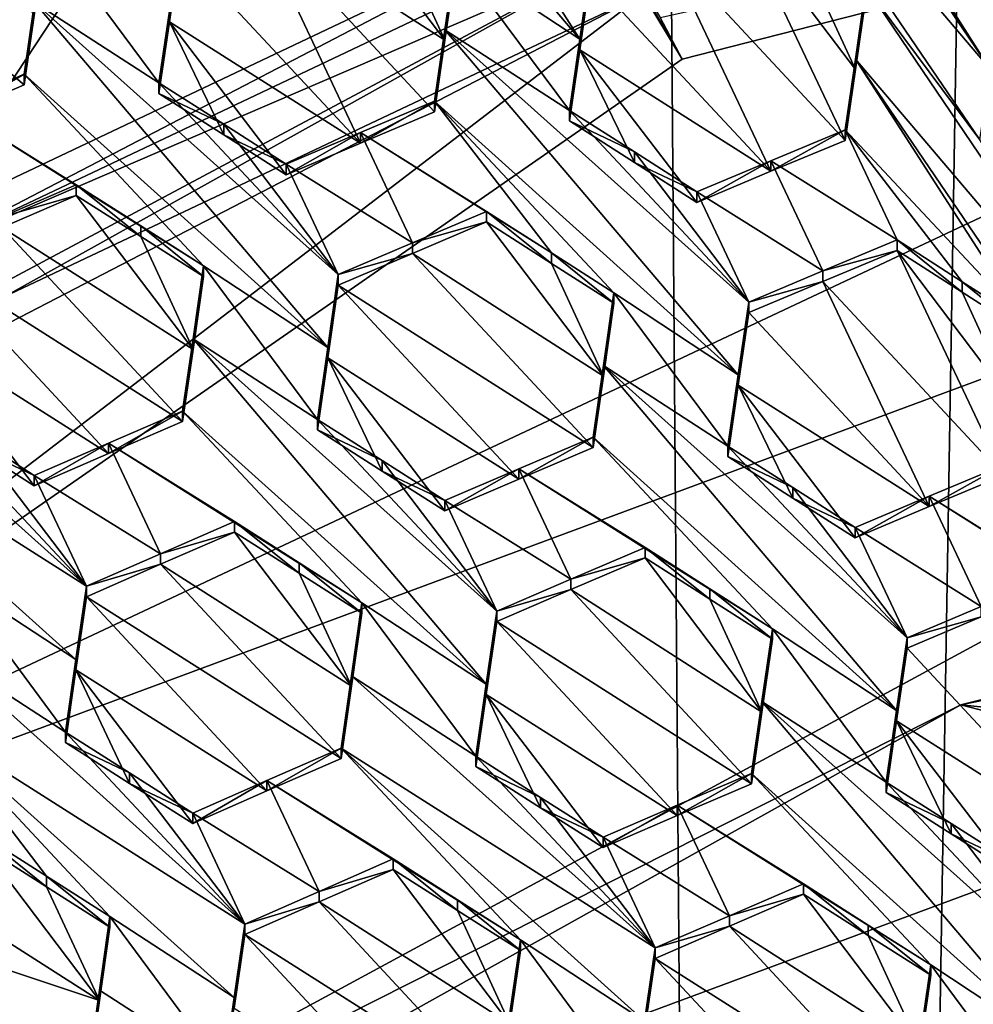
# Model space of a CAD drawing. Header units: metres. Extents: x -28 to 28, y -243 to 28.
# Tile 41 of 147: x -4.51 to -2.97, y -218.3 to -216.71. Entities that reach past the tile are written whole.
import ezdxf

# ---------------------------------------------------------------- set-up
doc = ezdxf.new("R2010")
doc.units = ezdxf.units.M
doc.layers.add('solid_10661043', color=7, linetype='CONTINUOUS')

msp = doc.modelspace()

# ---------------------------------------------------------------- linework, layer by layer
at = {"layer": 'solid_10661043'}
for points in [[(-6.468189, -240.147827, 149.682373), (-2.982479, -33.177227, 120.627815), (-7.076779, -32.296349, 120.462425)], [(-6.468189, -240.147827, 149.682373), (0, -240.141998, 149.723801), (-2.982479, -33.177227, 120.627815)], [(0, -240.141998, 149.723801), (-0.000043, -33.363544, 120.662979), (-2.982479, -33.177227, 120.627815)], [(-3.305357, -235.757614, 145.381073), (-6.610481, -235.649948, 145.324188), (-4.885979, -33.363503, 116.919937)], [(-3.305357, -235.757614, 145.381073), (-4.885979, -33.363503, 116.919937), (0.002991, -33.878384, 117.022713)], [(0, -235.869141, 145.41066), (-3.305357, -235.757614, 145.381073), (0.002991, -33.878384, 117.022713)], [(-6.575505, -215.061996, 117.909462), (-3.321812, -214.984421, 117.180382), (-8.696975, -218.756622, 118.191139)], [(-5.715565, -217.712433, 117.911346), (-8.696975, -218.756622, 118.191139), (-3.321812, -214.984421, 117.180382)], [(-4.675, -217.038528, 117.730774), (-5.715565, -217.712433, 117.911346), (-3.321812, -214.984421, 117.180382)], [(-4.675, -217.038528, 117.730774), (-3.321812, -214.984421, 117.180382), (-3.550502, -216.505035, 117.587822)], [(-2.291214, -216.954559, 130.580948), (-2.988216, -215.623138, 129.660416), (-2.731818, -216.164764, 130.03067)], [(-2.291214, -216.954559, 130.580948), (-2.547612, -216.412933, 130.210678), (-2.988216, -215.623138, 129.660416)], [(-2.938753, -216.788666, 130.371231), (-3.66962, -215.687775, 129.584198), (-3.396086, -216.112854, 129.886505)], [(-2.938753, -216.788666, 130.371231), (-3.21188, -216.360809, 130.067337), (-3.66962, -215.687775, 129.584198)], [(-2.938753, -216.788666, 130.371231), (-3.396086, -216.112854, 129.886505), (-3.413234, -216.229965, 129.952713)], [(-4.07746, -216.181808, 129.793335), (-3.803957, -216.607346, 130.094788), (-3.602967, -216.740097, 130.213013)], [(-3.876148, -216.312378, 129.910156), (-4.07746, -216.181808, 129.793335), (-3.602967, -216.740097, 130.213013)], [(-5.591261, -218.268219, 117.749687), (-3.436957, -216.772644, 117.348946), (-1.191051, -216.198929, 117.195221)], [(-0.464979, -216.367477, 117.240387), (-5.591261, -218.268219, 117.749687), (-1.191051, -216.198929, 117.195221)], [(-1.191051, -216.198929, 117.195221), (-3.436957, -216.772644, 117.348946), (-3.472739, -216.705154, 117.361374)], [(-2.955482, -216.902908, 130.435806), (-3.413234, -216.229965, 129.952713), (-3.139688, -216.654984, 130.254913)], [(-2.938753, -216.788666, 130.371231), (-3.413234, -216.229965, 129.952713), (-2.955482, -216.902908, 130.435806)], [(-3.876148, -216.312378, 129.910156), (-3.602967, -216.740097, 130.213013), (-3.585839, -216.62262, 130.148758)], [(-2.938753, -216.788666, 130.371231), (-2.921571, -216.671417, 130.30455), (-3.21188, -216.360809, 130.067337)], [(-0.464979, -216.367477, 117.240387), (-5.300373, -218.985519, 116.46067), (-5.591261, -218.268219, 117.749687)], [(-0.464979, -216.367477, 117.240387), (-0.440793, -217.183655, 115.977867), (-5.300373, -218.985519, 116.46067)], [(-4.130122, -216.543381, 129.914597), (-3.821067, -216.741943, 130.09462), (-4.010076, -216.492645, 129.911789)], [(-3.821067, -216.741943, 130.09462), (-3.905018, -216.559799, 129.972626), (-4.010076, -216.492645, 129.911789)], [(-4.675, -217.090286, 117.53759), (-3.550502, -216.505035, 117.587822), (-3.550502, -216.556793, 117.394638)], [(-4.675, -217.038528, 117.730774), (-3.550502, -216.505035, 117.587822), (-4.675, -217.090286, 117.53759)], [(-3.1736, -216.903824, 130.321472), (-3.345808, -216.539627, 130.074326), (-3.465875, -216.589554, 130.080139)], [(-3.15685, -216.789246, 130.257462), (-3.240729, -216.607086, 130.134125), (-3.345808, -216.539627, 130.074326)], [(-3.1736, -216.903824, 130.321472), (-3.15685, -216.789246, 130.257462), (-3.345808, -216.539627, 130.074326)], [(-4.502136, -216.814102, 129.980515), (-4.485296, -216.697784, 129.920395), (-4.808856, -216.556412, 129.766083)], [(-4.622119, -216.865707, 129.979935), (-4.502136, -216.814102, 129.980515), (-4.808856, -216.556412, 129.766083)], [(-4.675, -217.090286, 117.53759), (-3.550502, -216.556793, 117.394638), (-3.535815, -216.599625, 117.333099)], [(-4.250107, -216.594269, 129.916656), (-3.957904, -216.908356, 130.158737), (-4.130122, -216.543381, 129.914597)], [(-4.130122, -216.543381, 129.914597), (-3.957904, -216.908356, 130.158737), (-3.837868, -216.857452, 130.156631)], [(-4.130122, -216.543381, 129.914597), (-3.837868, -216.857452, 130.156631), (-3.821067, -216.741943, 130.09462)], [(-4.485296, -216.680634, 129.984406), (-4.284019, -216.810944, 130.103256), (-4.468225, -216.56282, 129.923111)], [(-4.267192, -216.69487, 130.042603), (-4.468225, -216.56282, 129.923111), (-4.284019, -216.810944, 130.103256)], [(-3.821067, -216.741943, 130.09462), (-3.803957, -216.62442, 130.031067), (-3.905018, -216.559799, 129.972626)], [(-5.715565, -217.764206, 117.718163), (-4.675, -217.090286, 117.53759), (-3.535815, -216.599625, 117.333099)], [(-5.700878, -217.807022, 117.656624), (-5.715565, -217.764206, 117.718163), (-3.535815, -216.599625, 117.333099)], [(-5.700878, -217.807022, 117.656624), (-3.535815, -216.599625, 117.333099), (-3.500044, -216.667099, 117.320671)], [(-4.267192, -216.71199, 129.978729), (-3.957904, -216.908356, 130.158737), (-4.250107, -216.594269, 129.916656)], [(-4.267192, -216.71199, 129.978729), (-4.250107, -216.594269, 129.916656), (-4.267192, -216.69487, 130.042603)], [(-3.293668, -216.953888, 130.326767), (-3.465875, -216.589554, 130.080139), (-3.585839, -216.639664, 130.085144)], [(-3.436957, -216.772644, 117.348946), (-3.500044, -216.667099, 117.320671), (-3.535815, -216.599625, 117.333099)], [(-3.472739, -216.705154, 117.361374), (-3.436957, -216.772644, 117.348946), (-3.535815, -216.599625, 117.333099)], [(-3.293668, -216.953888, 130.326767), (-3.1736, -216.903824, 130.321472), (-3.465875, -216.589554, 130.080139)], [(-3.821067, -216.724899, 130.158264), (-3.61975, -216.855301, 130.275589), (-3.803957, -216.607346, 130.094788)], [(-3.821067, -216.741943, 130.09462), (-3.803957, -216.607346, 130.094788), (-3.803957, -216.62442, 130.031067)], [(-3.821067, -216.741943, 130.09462), (-3.821067, -216.724899, 130.158264), (-3.803957, -216.607346, 130.094788)], [(-3.602967, -216.740097, 130.213013), (-3.803957, -216.607346, 130.094788), (-3.61975, -216.855301, 130.275589)], [(-3.15685, -216.789246, 130.257462), (-3.139688, -216.671967, 130.191528), (-3.240729, -216.607086, 130.134125)], [(-3.602967, -216.740097, 130.213013), (-3.585839, -216.639664, 130.085144), (-3.585839, -216.62262, 130.148758)], [(-3.293668, -216.953888, 130.326767), (-3.585839, -216.639664, 130.085144), (-3.602967, -216.757111, 130.149475)], [(-3.602967, -216.740097, 130.213013), (-3.602967, -216.757111, 130.149475), (-3.585839, -216.639664, 130.085144)], [(-5.700878, -217.807022, 117.656624), (-3.500044, -216.667099, 117.320671), (-4.624999, -217.199829, 117.463409)], [(-5.591261, -218.268219, 117.749687), (-3.500044, -216.667099, 117.320671), (-3.436957, -216.772644, 117.348946)], [(-5.591261, -218.268219, 117.749687), (-4.624999, -217.199829, 117.463409), (-3.500044, -216.667099, 117.320671)], [(-3.15685, -216.789246, 130.257462), (-3.139688, -216.654984, 130.254913), (-3.139688, -216.671967, 130.191528)], [(-3.156849, -216.772278, 130.32077), (-3.139688, -216.654984, 130.254913), (-3.15685, -216.789246, 130.257462)], [(-2.682375, -217.330917, 130.7397), (-3.139688, -216.654984, 130.254913), (-3.156849, -216.772278, 130.32077)], [(-2.682375, -217.330917, 130.7397), (-2.955482, -216.902908, 130.435806), (-3.139688, -216.654984, 130.254913)], [(-4.485296, -216.680634, 129.984406), (-4.502136, -216.796967, 130.044449), (-4.010793, -217.239044, 130.403336)], [(-4.485296, -216.680634, 129.984406), (-4.485296, -216.697784, 129.920395), (-4.502136, -216.814102, 129.980515)], [(-4.485296, -216.680634, 129.984406), (-4.502136, -216.814102, 129.980515), (-4.502136, -216.796967, 130.044449)], [(-4.485296, -216.680634, 129.984406), (-3.993709, -217.121063, 130.342255), (-4.284019, -216.810944, 130.103256)], [(-4.485296, -216.680634, 129.984406), (-4.010793, -217.239044, 130.403336), (-3.993709, -217.121063, 130.342255)], [(-4.267192, -216.71199, 129.978729), (-4.267192, -216.69487, 130.042603), (-4.284019, -216.810944, 130.103256)], [(-4.267192, -216.71199, 129.978729), (-4.284019, -216.828049, 130.039444), (-4.179267, -216.894821, 130.100769)], [(-4.267192, -216.71199, 129.978729), (-4.284019, -216.810944, 130.103256), (-4.284019, -216.828049, 130.039444)], [(-4.267192, -216.71199, 129.978729), (-4.077899, -216.959457, 130.16008), (-3.957904, -216.908356, 130.158737)], [(-4.179267, -216.894821, 130.100769), (-4.077899, -216.959457, 130.16008), (-4.267192, -216.71199, 129.978729)], [(-3.821067, -216.724899, 130.158264), (-3.837868, -216.840408, 130.220215), (-3.346576, -217.283188, 130.578003)], [(-3.821067, -216.724899, 130.158264), (-3.837868, -216.857452, 130.156631), (-3.837868, -216.840408, 130.220215)], [(-3.821067, -216.741943, 130.09462), (-3.837868, -216.857452, 130.156631), (-3.821067, -216.724899, 130.158264)], [(-3.821067, -216.724899, 130.158264), (-3.329441, -217.165482, 130.514404), (-3.61975, -216.855301, 130.275589)], [(-3.821067, -216.724899, 130.158264), (-3.346576, -217.283188, 130.578003), (-3.329441, -217.165482, 130.514404)], [(-3.602967, -216.740097, 130.213013), (-3.61975, -216.855301, 130.275589), (-3.602967, -216.757111, 130.149475)], [(-3.602967, -216.757111, 130.149475), (-3.61975, -216.855301, 130.275589), (-3.61975, -216.872314, 130.212128)], [(-3.602967, -216.757111, 130.149475), (-3.61975, -216.872314, 130.212128), (-3.514522, -216.939606, 130.272949)], [(-3.514522, -216.939606, 130.272949), (-3.413631, -217.00415, 130.331192), (-3.602967, -216.757111, 130.149475)], [(-3.293668, -216.953888, 130.326767), (-3.602967, -216.757111, 130.149475), (-3.413631, -217.00415, 130.331192)], [(-3.156849, -216.772278, 130.32077), (-3.15685, -216.789246, 130.257462), (-3.1736, -216.903824, 130.321472)], [(-3.156849, -216.772278, 130.32077), (-3.1736, -216.903824, 130.321472), (-3.1736, -216.886871, 130.384705)], [(-2.883291, -217.197235, 130.622818), (-3.156849, -216.772278, 130.32077), (-3.1736, -216.886871, 130.384705)], [(-2.883291, -217.197235, 130.622818), (-2.699084, -217.44516, 130.803757), (-3.156849, -216.772278, 130.32077)], [(-2.682375, -217.330917, 130.7397), (-3.156849, -216.772278, 130.32077), (-2.699084, -217.44516, 130.803757)], [(-4.502136, -216.796967, 130.044449), (-4.622119, -216.848572, 130.043915), (-4.211827, -217.107117, 130.28334)], [(-4.502136, -216.796967, 130.044449), (-4.502136, -216.814102, 129.980515), (-4.622119, -216.865707, 129.979935)], [(-4.502136, -216.796967, 130.044449), (-4.622119, -216.865707, 129.979935), (-4.622119, -216.848572, 130.043915)], [(-4.502136, -216.796967, 130.044449), (-4.211827, -217.107117, 130.28334), (-4.010793, -217.239044, 130.403336)], [(-4.284019, -216.810944, 130.103256), (-3.993709, -217.121063, 130.342255), (-4.179253, -216.877762, 130.164505)], [(-4.284019, -216.828049, 130.039444), (-4.284019, -216.810944, 130.103256), (-4.179253, -216.877762, 130.164505)], [(-4.179267, -216.894821, 130.100769), (-4.284019, -216.828049, 130.039444), (-4.179253, -216.877762, 130.164505)], [(-3.957904, -216.908356, 130.158737), (-3.957905, -216.891312, 130.222351), (-3.837868, -216.840408, 130.220215)], [(-3.648604, -217.085983, 130.400558), (-3.837868, -216.840408, 130.220215), (-3.957905, -216.891312, 130.222351)], [(-3.837868, -216.857452, 130.156631), (-3.957904, -216.908356, 130.158737), (-3.837868, -216.840408, 130.220215)], [(-3.547559, -217.150543, 130.459183), (-3.346576, -217.283188, 130.578003), (-3.837868, -216.840408, 130.220215)], [(-3.648604, -217.085983, 130.400558), (-3.547559, -217.150543, 130.459183), (-3.837868, -216.840408, 130.220215)], [(-4.622119, -216.848572, 130.043915), (-4.417946, -216.9758, 130.162354), (-4.313365, -217.042435, 130.223755)], [(-4.622119, -216.848572, 130.043915), (-4.537921, -217.027512, 130.161377), (-4.417946, -216.9758, 130.162354)], [(-4.622119, -216.848572, 130.043915), (-4.313365, -217.042435, 130.223755), (-4.211827, -217.107117, 130.28334)], [(-3.61975, -216.872314, 130.212128), (-3.61975, -216.855301, 130.275589), (-3.514509, -216.922638, 130.336319)], [(-3.329441, -217.165482, 130.514404), (-3.514509, -216.922638, 130.336319), (-3.61975, -216.855301, 130.275589)], [(-3.514522, -216.939606, 130.272949), (-3.61975, -216.872314, 130.212128), (-3.514509, -216.922638, 130.336319)], [(-4.179267, -216.894821, 130.100769), (-4.179253, -216.877762, 130.164505), (-4.077899, -216.942413, 130.223709)], [(-4.179253, -216.877762, 130.164505), (-3.993709, -217.121063, 130.342255), (-4.077899, -216.942413, 130.223709)], [(-4.077899, -216.942413, 130.223709), (-3.873712, -217.06987, 130.341293), (-3.957905, -216.891312, 130.222351)], [(-4.077899, -216.959457, 130.16008), (-4.077899, -216.942413, 130.223709), (-3.957905, -216.891312, 130.222351)], [(-3.957904, -216.908356, 130.158737), (-4.077899, -216.959457, 130.16008), (-3.957905, -216.891312, 130.222351)], [(-3.957905, -216.891312, 130.222351), (-3.873712, -217.06987, 130.341293), (-3.753678, -217.018875, 130.339523)], [(-3.648604, -217.085983, 130.400558), (-3.957905, -216.891312, 130.222351), (-3.753678, -217.018875, 130.339523)], [(-3.293668, -216.936935, 130.390015), (-3.08941, -217.065002, 130.505249), (-3.1736, -216.886871, 130.384705)], [(-3.1736, -216.886871, 130.384705), (-3.1736, -216.903824, 130.321472), (-3.293668, -216.953888, 130.326767)], [(-3.293668, -216.936935, 130.390015), (-3.1736, -216.886871, 130.384705), (-3.293668, -216.953888, 130.326767)], [(-2.98404, -217.132584, 130.565414), (-3.1736, -216.886871, 130.384705), (-3.08941, -217.065002, 130.505249)], [(-2.98404, -217.132584, 130.565414), (-2.883291, -217.197235, 130.622818), (-3.1736, -216.886871, 130.384705)], [(-4.179267, -216.894821, 130.100769), (-4.077899, -216.942413, 130.223709), (-4.077899, -216.959457, 130.16008)], [(-3.514522, -216.939606, 130.272949), (-3.514509, -216.922638, 130.336319), (-3.413631, -216.987198, 130.394455)], [(-3.329441, -217.165482, 130.514404), (-3.413631, -216.987198, 130.394455), (-3.514509, -216.922638, 130.336319)], [(-3.293668, -216.936935, 130.390015), (-3.413631, -217.00415, 130.331192), (-3.413631, -216.987198, 130.394455)], [(-3.293668, -216.936935, 130.390015), (-3.413631, -216.987198, 130.394455), (-3.209481, -217.115143, 130.510284)], [(-3.293668, -216.936935, 130.390015), (-3.293668, -216.953888, 130.326767), (-3.413631, -217.00415, 130.331192)], [(-3.293668, -216.936935, 130.390015), (-3.209481, -217.115143, 130.510284), (-3.08941, -217.065002, 130.505249)], [(-4.077899, -216.942413, 130.223709), (-3.993709, -217.121063, 130.342255), (-3.873712, -217.06987, 130.341293)], [(-3.413631, -217.00415, 130.331192), (-3.514522, -216.939606, 130.272949), (-3.413631, -216.987198, 130.394455)], [(-4.537921, -217.027512, 130.161377), (-4.417946, -216.992905, 130.098557), (-4.417946, -216.9758, 130.162354)], [(-4.417946, -216.9758, 130.162354), (-4.417946, -216.992905, 130.098557), (-4.313351, -217.059509, 130.16008)], [(-4.313365, -217.042435, 130.223755), (-4.417946, -216.9758, 130.162354), (-4.313351, -217.059509, 130.16008)], [(-4.228896, -217.242218, 130.280121), (-4.417946, -216.992905, 130.098557), (-4.537921, -217.044617, 130.097565)], [(-4.537921, -217.027512, 130.161377), (-4.537921, -217.044617, 130.097565), (-4.417946, -216.992905, 130.098557)], [(-4.228896, -217.242218, 130.280121), (-4.313351, -217.059509, 130.16008), (-4.417946, -216.992905, 130.098557)], [(-3.209481, -217.115143, 130.510284), (-3.413631, -216.987198, 130.394455), (-3.329441, -217.165482, 130.514404)], [(-3.753678, -217.035858, 130.276108), (-3.753678, -217.018875, 130.339523), (-3.873712, -217.06987, 130.341293)], [(-3.648585, -217.102966, 130.33725), (-3.753678, -217.018875, 130.339523), (-3.753678, -217.035858, 130.276108)], [(-3.648604, -217.085983, 130.400558), (-3.753678, -217.018875, 130.339523), (-3.648585, -217.102966, 130.33725)], [(-4.245739, -217.358826, 130.339218), (-4.537921, -217.044617, 130.097565), (-4.657977, -217.096558, 130.095871)], [(-4.245739, -217.358826, 130.339218), (-4.228896, -217.242218, 130.280121), (-4.537921, -217.044617, 130.097565)], [(-4.313365, -217.042435, 130.223755), (-4.313351, -217.059509, 130.16008), (-4.211827, -217.124161, 130.219757)], [(-4.211827, -217.107117, 130.28334), (-4.313365, -217.042435, 130.223755), (-4.211827, -217.124161, 130.219757)], [(-3.873712, -217.086868, 130.277847), (-3.753678, -217.035858, 130.276108), (-3.873712, -217.06987, 130.341293)], [(-3.564673, -217.285248, 130.458755), (-3.753678, -217.035858, 130.276108), (-3.873712, -217.086868, 130.277847)], [(-3.564673, -217.285248, 130.458755), (-3.648585, -217.102966, 130.33725), (-3.753678, -217.035858, 130.276108)], [(-4.228896, -217.242218, 130.280121), (-4.211827, -217.124161, 130.219757), (-4.313351, -217.059509, 130.16008)], [(-3.08941, -217.081894, 130.442184), (-3.08941, -217.065002, 130.505249), (-3.209481, -217.115143, 130.510284)], [(-2.984049, -217.14946, 130.502426), (-3.08941, -217.065002, 130.505249), (-3.08941, -217.081894, 130.442184)], [(-2.98404, -217.132584, 130.565414), (-3.08941, -217.065002, 130.505249), (-2.984049, -217.14946, 130.502426)], [(-3.873712, -217.086868, 130.277847), (-3.873712, -217.06987, 130.341293), (-3.993709, -217.121063, 130.342255)], [(-3.209481, -217.13205, 130.447189), (-3.08941, -217.081894, 130.442184), (-3.209481, -217.115143, 130.510284)], [(-2.917202, -217.446228, 130.688812), (-3.08941, -217.081894, 130.442184), (-3.209481, -217.13205, 130.447189)], [(-2.900466, -217.331604, 130.625412), (-2.984049, -217.14946, 130.502426), (-3.08941, -217.081894, 130.442184)], [(-2.917202, -217.446228, 130.688812), (-2.900466, -217.331604, 130.625412), (-3.08941, -217.081894, 130.442184)], [(-4.365674, -217.410782, 130.33728), (-4.657977, -217.096558, 130.095871), (-4.675025, -217.214828, 130.15477)], [(-4.365674, -217.410782, 130.33728), (-4.245739, -217.358826, 130.339218), (-4.657977, -217.096558, 130.095871)], [(-3.993709, -217.138077, 130.278793), (-3.58147, -217.40094, 130.519928), (-3.873712, -217.086868, 130.277847)], [(-3.993709, -217.138077, 130.278793), (-3.873712, -217.086868, 130.277847), (-3.993709, -217.121063, 130.342255)], [(-3.564673, -217.285248, 130.458755), (-3.873712, -217.086868, 130.277847), (-3.58147, -217.40094, 130.519928)], [(-3.648604, -217.085983, 130.400558), (-3.648585, -217.102966, 130.33725), (-3.547559, -217.16748, 130.395966)], [(-3.648604, -217.085983, 130.400558), (-3.547559, -217.16748, 130.395966), (-3.547559, -217.150543, 130.459183)], [(-4.211827, -217.107117, 130.28334), (-4.211827, -217.124161, 130.219757), (-4.228896, -217.242218, 130.280121)], [(-4.228896, -217.225189, 130.343658), (-4.211827, -217.107117, 130.28334), (-4.228896, -217.242218, 130.280121)], [(-4.228896, -217.225189, 130.343658), (-4.02762, -217.355377, 130.463028), (-4.211827, -217.107117, 130.28334)], [(-4.010793, -217.239044, 130.403336), (-4.211827, -217.107117, 130.28334), (-4.02762, -217.355377, 130.463028)], [(-3.564673, -217.285248, 130.458755), (-3.547559, -217.16748, 130.395966), (-3.648585, -217.102966, 130.33725)], [(-4.010793, -217.239044, 130.403336), (-3.993709, -217.138077, 130.278793), (-3.993709, -217.121063, 130.342255)], [(-3.209481, -217.13205, 130.447189), (-3.209481, -217.115143, 130.510284), (-3.329441, -217.165482, 130.514404)], [(-4.010793, -217.256042, 130.339935), (-3.701483, -217.452164, 130.520828), (-3.993709, -217.138077, 130.278793)], [(-4.010793, -217.239044, 130.403336), (-4.010793, -217.256042, 130.339935), (-3.993709, -217.138077, 130.278793)], [(-3.993709, -217.138077, 130.278793), (-3.701483, -217.452164, 130.520828), (-3.58147, -217.40094, 130.519928)], [(-3.209481, -217.13205, 130.447189), (-3.329441, -217.165482, 130.514404), (-3.329441, -217.182388, 130.451294)], [(-3.03727, -217.496552, 130.693146), (-3.209481, -217.13205, 130.447189), (-3.329441, -217.182388, 130.451294)], [(-3.03727, -217.496552, 130.693146), (-2.917202, -217.446228, 130.688812), (-3.209481, -217.13205, 130.447189)], [(-2.98404, -217.132584, 130.565414), (-2.984049, -217.14946, 130.502426), (-2.883291, -217.214096, 130.559921)], [(-2.98404, -217.132584, 130.565414), (-2.883291, -217.214096, 130.559921), (-2.883291, -217.197235, 130.622818)], [(-3.564673, -217.268326, 130.521912), (-3.363352, -217.398544, 130.639816), (-3.547559, -217.150543, 130.459183)], [(-3.547559, -217.150543, 130.459183), (-3.547559, -217.16748, 130.395966), (-3.564673, -217.285248, 130.458755)], [(-3.564673, -217.268326, 130.521912), (-3.547559, -217.150543, 130.459183), (-3.564673, -217.285248, 130.458755)], [(-3.547559, -217.150543, 130.459183), (-3.363352, -217.398544, 130.639816), (-3.346576, -217.283188, 130.578003)], [(-2.900466, -217.331604, 130.625412), (-2.883291, -217.214096, 130.559921), (-2.984049, -217.14946, 130.502426)], [(-3.329441, -217.182388, 130.451294), (-3.329441, -217.165482, 130.514404), (-3.346576, -217.283188, 130.578003)], [(-5.300373, -218.985519, 116.46067), (-0.440793, -217.183655, 115.977867), (-2.986201, -217.817337, 116.075958)], [(-4.401579, -217.625305, 130.514175), (-4.893131, -217.184662, 130.156052), (-4.910007, -217.302063, 130.213165)], [(-4.691888, -217.31488, 130.276276), (-4.893131, -217.184662, 130.156052), (-4.401579, -217.625305, 130.514175)], [(-3.346576, -217.300079, 130.514954), (-3.329441, -217.182388, 130.451294), (-3.346576, -217.283188, 130.578003)], [(-3.03727, -217.496552, 130.693146), (-3.329441, -217.182388, 130.451294), (-3.346576, -217.300079, 130.514954)], [(-0.440793, -217.183655, 115.977867), (-0.436854, -217.293427, 115.935577), (-2.986201, -217.817337, 116.075958)], [(-4.587715, -217.398178, 130.274246), (-4.485769, -217.462997, 130.33461), (-4.675025, -217.214828, 130.15477)], [(-4.365674, -217.410782, 130.33728), (-4.675025, -217.214828, 130.15477), (-4.485769, -217.462997, 130.33461)], [(-4.228896, -217.225189, 130.343658), (-4.228896, -217.242218, 130.280121), (-4.245739, -217.358826, 130.339218)], [(-4.245739, -217.341827, 130.402679), (-4.228896, -217.225189, 130.343658), (-4.245739, -217.358826, 130.339218)], [(-4.245739, -217.341827, 130.402679), (-3.754391, -217.783813, 130.761734), (-4.228896, -217.225189, 130.343658)], [(-4.228896, -217.225189, 130.343658), (-3.737311, -217.665558, 130.701828), (-4.02762, -217.355377, 130.463028)], [(-4.228896, -217.225189, 130.343658), (-3.754391, -217.783813, 130.761734), (-3.737311, -217.665558, 130.701828)], [(-4.010793, -217.239044, 130.403336), (-4.02762, -217.355377, 130.463028), (-4.010793, -217.256042, 130.339935)], [(-4.010793, -217.256042, 130.339935), (-4.02762, -217.372345, 130.399689), (-3.92293, -217.439026, 130.461258)], [(-4.010793, -217.256042, 130.339935), (-4.02762, -217.355377, 130.463028), (-4.02762, -217.372345, 130.399689)], [(-4.010793, -217.256042, 130.339935), (-3.821501, -217.503616, 130.520889), (-3.701483, -217.452164, 130.520828)], [(-3.92293, -217.439026, 130.461258), (-3.821501, -217.503616, 130.520889), (-4.010793, -217.256042, 130.339935)], [(-3.564673, -217.268326, 130.521912), (-3.58147, -217.384033, 130.583023), (-3.090183, -217.82666, 130.941513)], [(-3.564673, -217.268326, 130.521912), (-3.58147, -217.40094, 130.519928), (-3.58147, -217.384033, 130.583023)], [(-3.564673, -217.268326, 130.521912), (-3.564673, -217.285248, 130.458755), (-3.58147, -217.40094, 130.519928)], [(-3.564673, -217.268326, 130.521912), (-3.073043, -217.708679, 130.878799), (-3.363352, -217.398544, 130.639816)], [(-3.564673, -217.268326, 130.521912), (-3.090183, -217.82666, 130.941513), (-3.073043, -217.708679, 130.878799)], [(-3.346576, -217.300079, 130.514954), (-3.346576, -217.283188, 130.578003), (-3.363352, -217.398544, 130.639816)], [(-4.418618, -217.743896, 130.57164), (-4.910007, -217.302063, 130.213165), (-4.619697, -217.612579, 130.450684)], [(-4.401579, -217.625305, 130.514175), (-4.910007, -217.302063, 130.213165), (-4.418618, -217.743896, 130.57164)], [(-3.363352, -217.415421, 130.576843), (-3.346576, -217.300079, 130.514954), (-3.363352, -217.398544, 130.639816)], [(-3.346576, -217.300079, 130.514954), (-3.363352, -217.415421, 130.576843), (-3.258078, -217.482666, 130.638)], [(-3.03727, -217.496552, 130.693146), (-3.346576, -217.300079, 130.514954), (-3.157233, -217.547089, 130.696533)], [(-3.258078, -217.482666, 130.638), (-3.157233, -217.547089, 130.696533), (-3.346576, -217.300079, 130.514954)], [(-2.986201, -217.817337, 116.075958), (-0.436854, -217.293427, 115.935577), (4.536256, -218.580582, 116.280472)], [(-4.587704, -217.381134, 130.337875), (-4.691888, -217.31488, 130.276276), (-4.401579, -217.625305, 130.514175)], [(-4.245739, -217.341827, 130.402679), (-4.245739, -217.358826, 130.339218), (-4.365674, -217.410782, 130.33728)], [(-4.365674, -217.393768, 130.400787), (-4.245739, -217.341827, 130.402679), (-4.365674, -217.410782, 130.33728)], [(-4.365674, -217.393768, 130.400787), (-3.955429, -217.652054, 130.641251), (-4.245739, -217.341827, 130.402679)], [(-4.245739, -217.341827, 130.402679), (-3.955429, -217.652054, 130.641251), (-3.754391, -217.783813, 130.761734)], [(-4.02762, -217.372345, 130.399689), (-4.02762, -217.355377, 130.463028), (-3.922914, -217.422089, 130.524506)], [(-3.737311, -217.665558, 130.701828), (-3.922914, -217.422089, 130.524506), (-4.02762, -217.355377, 130.463028)], [(-4.485769, -217.445969, 130.398148), (-4.587715, -217.398178, 130.274246), (-4.587704, -217.381134, 130.337875)], [(-4.485769, -217.445969, 130.398148), (-4.587704, -217.381134, 130.337875), (-4.401579, -217.625305, 130.514175)], [(-3.92293, -217.439026, 130.461258), (-4.02762, -217.372345, 130.399689), (-3.922914, -217.422089, 130.524506)], [(-3.701483, -217.452164, 130.520828), (-3.701484, -217.435257, 130.583939), (-3.58147, -217.384033, 130.583023)], [(-3.291161, -217.694153, 130.822052), (-3.58147, -217.384033, 130.583023), (-3.701484, -217.435257, 130.583939)], [(-3.58147, -217.40094, 130.519928), (-3.701483, -217.452164, 130.520828), (-3.58147, -217.384033, 130.583023)], [(-3.291161, -217.694153, 130.822052), (-3.090183, -217.82666, 130.941513), (-3.58147, -217.384033, 130.583023)], [(-4.485769, -217.445969, 130.398148), (-4.485769, -217.462997, 130.33461), (-4.587715, -217.398178, 130.274246)], [(-4.365674, -217.393768, 130.400787), (-4.365674, -217.410782, 130.33728), (-4.485769, -217.462997, 130.33461)], [(-4.365674, -217.393768, 130.400787), (-4.485769, -217.462997, 130.33461), (-4.485769, -217.445969, 130.398148)], [(-4.365674, -217.393768, 130.400787), (-4.485769, -217.445969, 130.398148), (-4.281469, -217.572952, 130.517319)], [(-4.365674, -217.393768, 130.400787), (-4.161548, -217.520874, 130.51973), (-4.057082, -217.587357, 130.581329)], [(-4.365674, -217.393768, 130.400787), (-4.281469, -217.572952, 130.517319), (-4.161548, -217.520874, 130.51973)], [(-4.365674, -217.393768, 130.400787), (-4.057082, -217.587357, 130.581329), (-3.955429, -217.652054, 130.641251)], [(-3.258055, -217.465836, 130.700897), (-3.363352, -217.415421, 130.576843), (-3.363352, -217.398544, 130.639816)], [(-3.258055, -217.465836, 130.700897), (-3.363352, -217.398544, 130.639816), (-3.073043, -217.708679, 130.878799)], [(-3.258078, -217.482666, 130.638), (-3.363352, -217.415421, 130.576843), (-3.258055, -217.465836, 130.700897)], [(-3.92293, -217.439026, 130.461258), (-3.922914, -217.422089, 130.524506), (-3.821501, -217.486694, 130.58403)], [(-3.737311, -217.665558, 130.701828), (-3.821501, -217.486694, 130.58403), (-3.922914, -217.422089, 130.524506)], [(-3.037271, -217.479736, 130.755905), (-2.917202, -217.429413, 130.751541), (-3.03727, -217.496552, 130.693146)], [(-3.037271, -217.479736, 130.755905), (-2.727289, -217.675354, 130.93248), (-2.917202, -217.429413, 130.751541)], [(-2.917202, -217.429413, 130.751541), (-2.917202, -217.446228, 130.688812), (-3.03727, -217.496552, 130.693146)], [(-4.485769, -217.445969, 130.398148), (-4.401579, -217.625305, 130.514175), (-4.281469, -217.572952, 130.517319)], [(-3.92293, -217.439026, 130.461258), (-3.821501, -217.486694, 130.58403), (-3.821501, -217.503616, 130.520889)], [(-3.821501, -217.503616, 130.520889), (-3.821501, -217.486694, 130.58403), (-3.701484, -217.435257, 130.583939)], [(-3.617287, -217.613983, 130.702225), (-3.701484, -217.435257, 130.583939), (-3.821501, -217.486694, 130.58403)], [(-3.701483, -217.452164, 130.520828), (-3.821501, -217.503616, 130.520889), (-3.701484, -217.435257, 130.583939)], [(-3.49728, -217.562653, 130.701752), (-3.701484, -217.435257, 130.583939), (-3.617287, -217.613983, 130.702225)], [(-3.392212, -217.629669, 130.763092), (-3.701484, -217.435257, 130.583939), (-3.49728, -217.562653, 130.701752)], [(-3.291161, -217.694153, 130.822052), (-3.701484, -217.435257, 130.583939), (-3.392212, -217.629669, 130.763092)], [(-3.258078, -217.482666, 130.638), (-3.258055, -217.465836, 130.700897), (-3.157233, -217.530273, 130.759308)], [(-3.258055, -217.465836, 130.700897), (-3.073043, -217.708679, 130.878799), (-3.157233, -217.530273, 130.759308)], [(-3.037271, -217.479736, 130.755905), (-3.157233, -217.530273, 130.759308), (-2.953083, -217.658035, 130.875793)], [(-3.037271, -217.479736, 130.755905), (-3.157233, -217.547089, 130.696533), (-3.157233, -217.530273, 130.759308)], [(-3.037271, -217.479736, 130.755905), (-3.03727, -217.496552, 130.693146), (-3.157233, -217.547089, 130.696533)], [(-3.037271, -217.479736, 130.755905), (-2.953083, -217.658035, 130.875793), (-2.833012, -217.60762, 130.871796)], [(-3.037271, -217.479736, 130.755905), (-2.833012, -217.60762, 130.871796), (-2.727289, -217.675354, 130.93248)], [(-3.617287, -217.613983, 130.702225), (-3.821501, -217.486694, 130.58403), (-3.737311, -217.665558, 130.701828)], [(-3.157233, -217.547089, 130.696533), (-3.258078, -217.482666, 130.638), (-3.157233, -217.530273, 130.759308)], [(-4.281469, -217.572952, 130.517319), (-4.161548, -217.537842, 130.456421), (-4.161548, -217.520874, 130.51973)], [(-4.161548, -217.520874, 130.51973), (-4.161548, -217.537842, 130.456421), (-4.057067, -217.604309, 130.518127)], [(-4.057082, -217.587357, 130.581329), (-4.161548, -217.520874, 130.51973), (-4.057067, -217.604309, 130.518127)], [(-3.972492, -217.787308, 130.637253), (-4.161548, -217.537842, 130.456421), (-4.281469, -217.58992, 130.453979)], [(-4.281469, -217.572952, 130.517319), (-4.281469, -217.58992, 130.453979), (-4.161548, -217.537842, 130.456421)], [(-3.972492, -217.787308, 130.637253), (-4.057067, -217.604309, 130.518127), (-4.161548, -217.537842, 130.456421)], [(-3.157233, -217.530273, 130.759308), (-3.073043, -217.708679, 130.878799), (-2.953083, -217.658035, 130.875793)], [(-4.281469, -217.572952, 130.517319), (-4.401579, -217.625305, 130.514175), (-4.281469, -217.58992, 130.453979)], [(-3.49728, -217.562653, 130.701752), (-3.617287, -217.613983, 130.702225), (-3.49728, -217.579514, 130.638824)], [(-3.49728, -217.562653, 130.701752), (-3.49728, -217.579514, 130.638824), (-3.392191, -217.646515, 130.700272)], [(-3.392212, -217.629669, 130.763092), (-3.49728, -217.562653, 130.701752), (-3.392191, -217.646515, 130.700272)], [(-3.98934, -217.904312, 130.695053), (-4.281469, -217.58992, 130.453979), (-4.401579, -217.642288, 130.45079)], [(-4.401579, -217.625305, 130.514175), (-4.401579, -217.642288, 130.45079), (-4.281469, -217.58992, 130.453979)], [(-3.98934, -217.904312, 130.695053), (-3.972492, -217.787308, 130.637253), (-4.281469, -217.58992, 130.453979)], [(-4.057082, -217.587357, 130.581329), (-4.057067, -217.604309, 130.518127), (-3.955429, -217.668976, 130.578125)], [(-3.955429, -217.652054, 130.641251), (-4.057082, -217.587357, 130.581329), (-3.955429, -217.668976, 130.578125)], [(-3.308275, -217.828995, 130.821121), (-3.49728, -217.579514, 130.638824), (-3.617287, -217.630859, 130.639267)], [(-3.617287, -217.613983, 130.702225), (-3.617287, -217.630859, 130.639267), (-3.49728, -217.579514, 130.638824)], [(-3.308275, -217.828995, 130.821121), (-3.392191, -217.646515, 130.700272), (-3.49728, -217.579514, 130.638824)], [(-3.972492, -217.787308, 130.637253), (-3.955429, -217.668976, 130.578125), (-4.057067, -217.604309, 130.518127)], [(-4.435491, -217.861481, 130.62796), (-4.619697, -217.612579, 130.450684), (-4.636724, -217.731277, 130.507416)], [(-4.418618, -217.743896, 130.57164), (-4.619697, -217.612579, 130.450684), (-4.435491, -217.861481, 130.62796)], [(-3.617287, -217.613983, 130.702225), (-3.737311, -217.665558, 130.701828), (-3.617287, -217.630859, 130.639267)], [(-4.401579, -217.625305, 130.514175), (-4.418618, -217.743896, 130.57164), (-4.401579, -217.642288, 130.45079)], [(-3.325072, -217.944962, 130.881226), (-3.617287, -217.630859, 130.639267), (-3.737311, -217.682434, 130.63884)], [(-3.737311, -217.665558, 130.701828), (-3.737311, -217.682434, 130.63884), (-3.617287, -217.630859, 130.639267)], [(-3.325072, -217.944962, 130.881226), (-3.308275, -217.828995, 130.821121), (-3.617287, -217.630859, 130.639267)], [(-3.392212, -217.629669, 130.763092), (-3.392191, -217.646515, 130.700272), (-3.291161, -217.710968, 130.759308)], [(-3.291161, -217.694153, 130.822052), (-3.392212, -217.629669, 130.763092), (-3.291161, -217.710968, 130.759308)], [(-4.109195, -217.956665, 130.691483), (-4.401579, -217.642288, 130.45079), (-4.418618, -217.760864, 130.508316)], [(-4.418618, -217.743896, 130.57164), (-4.418618, -217.760864, 130.508316), (-4.401579, -217.642288, 130.45079)], [(-4.109195, -217.956665, 130.691483), (-3.98934, -217.904312, 130.695053), (-4.401579, -217.642288, 130.45079)], [(-3.955429, -217.652054, 130.641251), (-3.955429, -217.668976, 130.578125), (-3.972492, -217.787308, 130.637253)], [(-3.972492, -217.770416, 130.700302), (-3.955429, -217.652054, 130.641251), (-3.972492, -217.787308, 130.637253)], [(-3.972492, -217.770416, 130.700302), (-3.771223, -217.900513, 130.82019), (-3.955429, -217.652054, 130.641251)], [(-3.754391, -217.783813, 130.761734), (-3.955429, -217.652054, 130.641251), (-3.771223, -217.900513, 130.82019)], [(-3.308275, -217.828995, 130.821121), (-3.291161, -217.710968, 130.759308), (-3.392191, -217.646515, 130.700272)], [(-3.737311, -217.665558, 130.701828), (-3.754391, -217.783813, 130.761734), (-3.737311, -217.682434, 130.63884)], [(-2.953082, -217.674805, 130.813187), (-2.953083, -217.658035, 130.875793), (-3.073043, -217.708679, 130.878799)], [(-3.445038, -217.996567, 130.880615), (-3.737311, -217.682434, 130.63884), (-3.754391, -217.800674, 130.698807)], [(-3.754391, -217.783813, 130.761734), (-3.754391, -217.800674, 130.698807), (-3.737311, -217.682434, 130.63884)], [(-3.445038, -217.996567, 130.880615), (-3.325072, -217.944962, 130.881226), (-3.737311, -217.682434, 130.63884)], [(-2.953082, -217.674805, 130.813187), (-3.073043, -217.708679, 130.878799), (-3.073043, -217.725449, 130.816177)], [(-2.780863, -218.039566, 131.058212), (-2.953082, -217.674805, 130.813187), (-3.073043, -217.725449, 130.816177)], [(-3.308275, -217.812195, 130.883789), (-3.106955, -217.942245, 131.002335), (-3.291161, -217.694153, 130.822052)], [(-3.291161, -217.694153, 130.822052), (-3.291161, -217.710968, 130.759308), (-3.308275, -217.828995, 130.821121)], [(-3.308275, -217.812195, 130.883789), (-3.291161, -217.694153, 130.822052), (-3.308275, -217.828995, 130.821121)], [(-3.291161, -217.694153, 130.822052), (-3.106955, -217.942245, 131.002335), (-3.090183, -217.82666, 130.941513)], [(-3.073043, -217.725449, 130.816177), (-3.073043, -217.708679, 130.878799), (-3.090183, -217.82666, 130.941513)], [(-4.653608, -217.849136, 130.563095), (-4.145181, -218.172165, 130.864868), (-4.636724, -217.731277, 130.507416)], [(-4.435491, -217.861481, 130.62796), (-4.636724, -217.731277, 130.507416), (-4.145181, -218.172165, 130.864868)], [(-3.090183, -217.843414, 130.878952), (-3.073043, -217.725449, 130.816177), (-3.090183, -217.82666, 130.941513)], [(-2.780863, -218.039566, 131.058212), (-3.073043, -217.725449, 130.816177), (-3.090183, -217.843414, 130.878952)], [(-4.418618, -217.743896, 130.57164), (-4.435491, -217.861481, 130.62796), (-4.418618, -217.760864, 130.508316)], [(-4.418618, -217.760864, 130.508316), (-4.435491, -217.878433, 130.564697), (-4.331575, -217.944443, 130.626419)], [(-4.435491, -217.861481, 130.62796), (-4.435491, -217.878433, 130.564697), (-4.418618, -217.760864, 130.508316)], [(-4.331575, -217.944443, 130.626419), (-4.229372, -218.009369, 130.687119), (-4.418618, -217.760864, 130.508316)], [(-4.229372, -218.009369, 130.687119), (-4.109195, -217.956665, 130.691483), (-4.418618, -217.760864, 130.508316)], [(-3.972492, -217.770416, 130.700302), (-3.98934, -217.887436, 130.758041), (-3.480913, -218.210815, 131.058517)], [(-3.972492, -217.770416, 130.700302), (-3.972492, -217.787308, 130.637253), (-3.98934, -217.904312, 130.695053)], [(-3.972492, -217.770416, 130.700302), (-3.98934, -217.904312, 130.695053), (-3.98934, -217.887436, 130.758041)], [(-3.972492, -217.770416, 130.700302), (-3.480913, -218.210815, 131.058517), (-3.771223, -217.900513, 130.82019)], [(-3.754391, -217.783813, 130.761734), (-3.771223, -217.900513, 130.82019), (-3.754391, -217.800674, 130.698807)], [(-3.754391, -217.800674, 130.698807), (-3.771223, -217.917358, 130.757324), (-3.666674, -217.983856, 130.819107)], [(-3.771223, -217.900513, 130.82019), (-3.771223, -217.917358, 130.757324), (-3.754391, -217.800674, 130.698807)], [(-3.666674, -217.983856, 130.819107), (-3.565103, -218.048462, 130.879105), (-3.754391, -217.800674, 130.698807)], [(-3.565103, -218.048462, 130.879105), (-3.445038, -217.996567, 130.880615), (-3.754391, -217.800674, 130.698807)], [(-3.308275, -217.812195, 130.883789), (-3.308275, -217.828995, 130.821121), (-3.325072, -217.944962, 130.881226)], [(-3.308275, -217.812195, 130.883789), (-3.325072, -217.944962, 130.881226), (-3.325072, -217.928192, 130.943832)], [(-3.308275, -217.812195, 130.883789), (-3.325072, -217.928192, 130.943832), (-2.833785, -218.370667, 131.302887)], [(-3.308275, -217.812195, 130.883789), (-2.816645, -218.252365, 131.241364), (-3.106955, -217.942245, 131.002335)], [(-3.308275, -217.812195, 130.883789), (-2.833785, -218.370667, 131.302887), (-2.816645, -218.252365, 131.241364)], [(-5.300373, -218.985519, 116.46067), (-2.986201, -217.817337, 116.075958), (-5.242968, -219.076813, 116.413437)], [(-5.242968, -219.076813, 116.413437), (-2.986201, -217.817337, 116.075958), (6.472847, -220.265549, 116.731956)], [(-3.090183, -217.843414, 130.878952), (-3.090183, -217.82666, 130.941513), (-3.106955, -217.942245, 131.002335)], [(-2.986201, -217.817337, 116.075958), (4.536256, -218.580582, 116.280472), (6.472847, -220.265549, 116.731956)], [(-3.106955, -217.958984, 130.93985), (-3.090183, -217.843414, 130.878952), (-3.106955, -217.942245, 131.002335)], [(-3.090183, -217.843414, 130.878952), (-3.106955, -217.958984, 130.93985), (-3.001677, -218.026138, 131.001389)], [(-2.780863, -218.039566, 131.058212), (-3.090183, -217.843414, 130.878952), (-2.900835, -218.090469, 131.060257)], [(-3.001677, -218.026138, 131.001389), (-2.900835, -218.090469, 131.060257), (-3.090183, -217.843414, 130.878952)], [(-4.46584, -218.094833, 130.738541), (-4.363299, -218.159973, 130.799454), (-4.653608, -217.849136, 130.563095)], [(-4.653608, -217.849136, 130.563095), (-4.569418, -218.029022, 130.677032), (-4.46584, -218.094833, 130.738541)], [(-4.162208, -218.291138, 130.920593), (-4.653608, -217.849136, 130.563095), (-4.363299, -218.159973, 130.799454)], [(-4.162208, -218.291138, 130.920593), (-4.145181, -218.172165, 130.864868), (-4.653608, -217.849136, 130.563095)], [(-4.435491, -217.861481, 130.62796), (-4.331565, -217.927521, 130.689606), (-4.435491, -217.878433, 130.564697)], [(-4.435491, -217.861481, 130.62796), (-4.145181, -218.172165, 130.864868), (-4.331565, -217.927521, 130.689606)], [(-4.331565, -217.927521, 130.689606), (-4.331575, -217.944443, 130.626419), (-4.435491, -217.878433, 130.564697)], [(-3.98934, -217.887436, 130.758041), (-3.98934, -217.904312, 130.695053), (-4.109195, -217.956665, 130.691483)], [(-4.109195, -217.939774, 130.754517), (-3.98934, -217.887436, 130.758041), (-4.109195, -217.956665, 130.691483)], [(-3.699031, -218.197845, 130.995956), (-3.98934, -217.887436, 130.758041), (-4.109195, -217.939774, 130.754517)], [(-3.98934, -217.887436, 130.758041), (-3.497984, -218.329422, 131.116867), (-3.480913, -218.210815, 131.058517)], [(-3.699031, -218.197845, 130.995956), (-3.497984, -218.329422, 131.116867), (-3.98934, -217.887436, 130.758041)], [(-3.771223, -217.900513, 130.82019), (-3.480913, -218.210815, 131.058517), (-3.666657, -217.967056, 130.881882)], [(-3.771223, -217.900513, 130.82019), (-3.666657, -217.967056, 130.881882), (-3.771223, -217.917358, 130.757324)], [(-3.666657, -217.967056, 130.881882), (-3.666674, -217.983856, 130.819107), (-3.771223, -217.917358, 130.757324)], [(-4.331565, -217.927521, 130.689606), (-4.229372, -217.992462, 130.750198), (-4.331575, -217.944443, 130.626419)], [(-4.331565, -217.927521, 130.689606), (-4.145181, -218.172165, 130.864868), (-4.229372, -217.992462, 130.750198)], [(-4.109195, -217.939774, 130.754517), (-4.109195, -217.956665, 130.691483), (-4.229372, -218.009369, 130.687119)], [(-4.229372, -217.992462, 130.750198), (-4.109195, -217.939774, 130.754517), (-4.229372, -218.009369, 130.687119)], [(-4.024977, -218.119293, 130.869812), (-4.109195, -217.939774, 130.754517), (-4.229372, -217.992462, 130.750198)], [(-4.109195, -217.939774, 130.754517), (-3.90515, -218.066803, 130.873947), (-3.80091, -218.133072, 130.935654)], [(-4.024977, -218.119293, 130.869812), (-3.90515, -218.066803, 130.873947), (-4.109195, -217.939774, 130.754517)], [(-3.80091, -218.133072, 130.935654), (-3.699031, -218.197845, 130.995956), (-4.109195, -217.939774, 130.754517)], [(-3.445038, -217.979782, 130.943268), (-3.034763, -218.238342, 131.182739), (-3.325072, -217.928192, 130.943832)], [(-3.325072, -217.928192, 130.943832), (-3.325072, -217.944962, 130.881226), (-3.445038, -217.996567, 130.880615)], [(-3.445038, -217.979782, 130.943268), (-3.325072, -217.928192, 130.943832), (-3.445038, -217.996567, 130.880615)], [(-3.325072, -217.928192, 130.943832), (-3.034763, -218.238342, 131.182739), (-2.833785, -218.370667, 131.302887)], [(-3.001651, -218.00943, 131.063782), (-3.106955, -217.958984, 130.93985), (-3.106955, -217.942245, 131.002335)], [(-3.001651, -218.00943, 131.063782), (-3.106955, -217.942245, 131.002335), (-2.816645, -218.252365, 131.241364)], [(-4.229372, -217.992462, 130.750198), (-4.229372, -218.009369, 130.687119), (-4.331575, -217.944443, 130.626419)], [(-3.001677, -218.026138, 131.001389), (-3.106955, -217.958984, 130.93985), (-3.001651, -218.00943, 131.063782)], [(-3.666657, -217.967056, 130.881882), (-3.565103, -218.031677, 130.941772), (-3.666674, -217.983856, 130.819107)], [(-3.666657, -217.967056, 130.881882), (-3.480913, -218.210815, 131.058517), (-3.565103, -218.031677, 130.941772)], [(-3.565103, -218.031677, 130.941772), (-3.565103, -218.048462, 130.879105), (-3.666674, -217.983856, 130.819107)], [(-3.445038, -217.979782, 130.943268), (-3.565103, -218.031677, 130.941772), (-3.360832, -218.158768, 131.060593)], [(-3.445038, -217.979782, 130.943268), (-3.445038, -217.996567, 130.880615), (-3.565103, -218.048462, 130.879105)], [(-3.445038, -217.979782, 130.943268), (-3.565103, -218.048462, 130.879105), (-3.565103, -218.031677, 130.941772)], [(-3.445038, -217.979782, 130.943268), (-3.360832, -218.158768, 131.060593), (-3.240882, -218.107025, 131.061737)], [(-3.445038, -217.979782, 130.943268), (-3.240882, -218.107025, 131.061737), (-3.135892, -218.173904, 131.123398)], [(-3.445038, -217.979782, 130.943268), (-3.135892, -218.173904, 131.123398), (-3.034763, -218.238342, 131.182739)], [(-4.024977, -218.119293, 130.869812), (-4.229372, -217.992462, 130.750198), (-4.145181, -218.172165, 130.864868)], [(-3.001677, -218.026138, 131.001389), (-3.001651, -218.00943, 131.063782), (-2.900835, -218.073776, 131.122559)], [(-3.001651, -218.00943, 131.063782), (-2.816645, -218.252365, 131.241364), (-2.900835, -218.073776, 131.122559)], [(-4.465835, -218.111755, 130.675385), (-4.46584, -218.094833, 130.738541), (-4.569418, -218.029022, 130.677032)], [(-4.569418, -218.045975, 130.61377), (-4.465835, -218.111755, 130.675385), (-4.569418, -218.029022, 130.677032)], [(-3.565103, -218.031677, 130.941772), (-3.480913, -218.210815, 131.058517), (-3.360832, -218.158768, 131.060593)], [(-2.900835, -218.090469, 131.060257), (-3.001677, -218.026138, 131.001389), (-2.900835, -218.073776, 131.122559)], [(-4.380313, -218.295929, 130.791382), (-4.569418, -218.045975, 130.61377), (-4.689135, -218.099075, 130.607224)], [(-4.380313, -218.295929, 130.791382), (-4.465835, -218.111755, 130.675385), (-4.569418, -218.045975, 130.61377)], [(-4.024977, -218.119293, 130.869812), (-3.90515, -218.083649, 130.811096), (-3.90515, -218.066803, 130.873947)], [(-3.800896, -218.149902, 130.87291), (-3.80091, -218.133072, 130.935654), (-3.90515, -218.066803, 130.873947)], [(-3.90515, -218.083649, 130.811096), (-3.800896, -218.149902, 130.87291), (-3.90515, -218.066803, 130.873947)], [(-4.024977, -218.136154, 130.806915), (-3.90515, -218.083649, 130.811096), (-4.024977, -218.119293, 130.869812)], [(-3.716082, -218.333328, 130.990799), (-3.90515, -218.083649, 130.811096), (-4.024977, -218.136154, 130.806915)], [(-3.716082, -218.333328, 130.990799), (-3.800896, -218.149902, 130.87291), (-3.90515, -218.083649, 130.811096)], [(-4.380313, -218.295929, 130.791382), (-4.689135, -218.099075, 130.607224), (-4.809449, -218.152603, 130.599976)], [(-4.363299, -218.176865, 130.736374), (-4.363299, -218.159973, 130.799454), (-4.46584, -218.094833, 130.738541)], [(-4.465835, -218.111755, 130.675385), (-4.363299, -218.176865, 130.736374), (-4.46584, -218.094833, 130.738541)], [(-4.380313, -218.295929, 130.791382), (-4.363299, -218.176865, 130.736374), (-4.465835, -218.111755, 130.675385)], [(-3.240882, -218.123749, 130.999283), (-3.240882, -218.107025, 131.061737), (-3.360832, -218.158768, 131.060593)], [(-3.135869, -218.190628, 131.06105), (-3.240882, -218.107025, 131.061737), (-3.240882, -218.123749, 130.999283)], [(-3.135869, -218.190628, 131.06105), (-3.135892, -218.173904, 131.123398), (-3.240882, -218.107025, 131.061737)], [(-4.024977, -218.136154, 130.806915), (-4.024977, -218.119293, 130.869812), (-4.145181, -218.172165, 130.864868)], [(-3.699031, -218.214645, 130.933304), (-3.699031, -218.197845, 130.995956), (-3.80091, -218.133072, 130.935654)], [(-3.800896, -218.149902, 130.87291), (-3.699031, -218.214645, 130.933304), (-3.80091, -218.133072, 130.935654)], [(-3.360832, -218.175507, 130.998108), (-3.240882, -218.123749, 130.999283), (-3.360832, -218.158768, 131.060593)], [(-3.051873, -218.373367, 131.180954), (-3.240882, -218.123749, 130.999283), (-3.360832, -218.175507, 130.998108)], [(-3.051873, -218.373367, 131.180954), (-3.135869, -218.190628, 131.06105), (-3.240882, -218.123749, 130.999283)], [(-4.145181, -218.189026, 130.801941), (-4.024977, -218.136154, 130.806915), (-4.145181, -218.172165, 130.864868)], [(-3.732943, -218.450867, 131.046936), (-4.024977, -218.136154, 130.806915), (-4.145181, -218.189026, 130.801941)], [(-3.732943, -218.450867, 131.046936), (-3.716082, -218.333328, 130.990799), (-4.024977, -218.136154, 130.806915)], [(-3.716082, -218.333328, 130.990799), (-3.699031, -218.214645, 130.933304), (-3.800896, -218.149902, 130.87291)], [(-4.397211, -218.414352, 130.845322), (-4.809449, -218.152603, 130.599976), (-4.826448, -218.271927, 130.653549)], [(-4.397211, -218.414352, 130.845322), (-4.380313, -218.295929, 130.791382), (-4.809449, -218.152603, 130.599976)], [(-4.380313, -218.279037, 130.854401), (-4.179093, -218.409286, 130.975159), (-4.363299, -218.159973, 130.799454)], [(-4.380313, -218.295929, 130.791382), (-4.363299, -218.159973, 130.799454), (-4.363299, -218.176865, 130.736374)], [(-4.380313, -218.279037, 130.854401), (-4.363299, -218.159973, 130.799454), (-4.380313, -218.295929, 130.791382)], [(-4.162208, -218.291138, 130.920593), (-4.363299, -218.159973, 130.799454), (-4.179093, -218.409286, 130.975159)], [(-3.360832, -218.175507, 130.998108), (-3.360832, -218.158768, 131.060593), (-3.480913, -218.210815, 131.058517)], [(-4.162208, -218.291138, 130.920593), (-4.145181, -218.189026, 130.801941), (-4.145181, -218.172165, 130.864868)], [(-3.360832, -218.175507, 130.998108), (-3.480913, -218.210815, 131.058517), (-3.480913, -218.22757, 130.995987)], [(-3.068674, -218.489761, 131.239655), (-3.360832, -218.175507, 130.998108), (-3.480913, -218.22757, 130.995987)], [(-3.051873, -218.373367, 131.180954), (-3.360832, -218.175507, 130.998108), (-3.068674, -218.489761, 131.239655)], [(-3.034763, -218.25502, 131.120483), (-3.034763, -218.238342, 131.182739), (-3.135892, -218.173904, 131.123398)], [(-3.135869, -218.190628, 131.06105), (-3.034763, -218.25502, 131.120483), (-3.135892, -218.173904, 131.123398)], [(-4.162208, -218.307983, 130.857712), (-4.145181, -218.189026, 130.801941), (-4.162208, -218.291138, 130.920593)], [(-3.852653, -218.503677, 131.041397), (-4.145181, -218.189026, 130.801941), (-4.162208, -218.307983, 130.857712)], [(-3.852653, -218.503677, 131.041397), (-3.732943, -218.450867, 131.046936), (-4.145181, -218.189026, 130.801941)], [(-3.716082, -218.316544, 131.053391), (-3.514825, -218.446609, 131.173752), (-3.699031, -218.197845, 130.995956)], [(-3.716082, -218.333328, 130.990799), (-3.699031, -218.197845, 130.995956), (-3.699031, -218.214645, 130.933304)], [(-3.716082, -218.316544, 131.053391), (-3.699031, -218.197845, 130.995956), (-3.716082, -218.333328, 130.990799)], [(-3.699031, -218.197845, 130.995956), (-3.514825, -218.446609, 131.173752), (-3.497984, -218.329422, 131.116867)], [(-3.051873, -218.373367, 131.180954), (-3.034763, -218.25502, 131.120483), (-3.135869, -218.190628, 131.06105)], [(-3.480913, -218.22757, 130.995987), (-3.480913, -218.210815, 131.058517), (-3.497984, -218.329422, 131.116867)], [(-3.497984, -218.346161, 131.054413), (-3.480913, -218.22757, 130.995987), (-3.497984, -218.329422, 131.116867)], [(-3.188541, -218.54184, 131.237152), (-3.480913, -218.22757, 130.995987), (-3.497984, -218.346161, 131.054413)], [(-3.188541, -218.54184, 131.237152), (-3.068674, -218.489761, 131.239655), (-3.480913, -218.22757, 130.995987)], [(-3.051873, -218.373367, 131.180954), (-3.034763, -218.238342, 131.182739), (-3.034763, -218.25502, 131.120483)], [(-3.051873, -218.373367, 131.180954), (-3.051873, -218.356705, 131.243149), (-3.034763, -218.238342, 131.182739)], [(-2.850557, -218.486603, 131.362411), (-3.034763, -218.238342, 131.182739), (-3.051873, -218.356705, 131.243149)], [(-2.833785, -218.370667, 131.302887), (-3.034763, -218.238342, 131.182739), (-2.850557, -218.486603, 131.362411)], [(-4.516797, -218.467743, 130.837418), (-4.397211, -218.414352, 130.845322), (-4.826448, -218.271927, 130.653549)], [(-4.380313, -218.279037, 130.854401), (-4.397211, -218.397476, 130.908279), (-4.179093, -218.409286, 130.975159)], [(-4.380313, -218.279037, 130.854401), (-4.380313, -218.295929, 130.791382), (-4.397211, -218.414352, 130.845322)], [(-4.380313, -218.279037, 130.854401), (-4.397211, -218.414352, 130.845322), (-4.397211, -218.397476, 130.908279)], [(-4.162208, -218.307983, 130.857712), (-4.162208, -218.291138, 130.920593), (-4.179093, -218.409286, 130.975159)]]:
    msp.add_3dface(points, dxfattribs=at)

doc.saveas('drawing.dxf')
